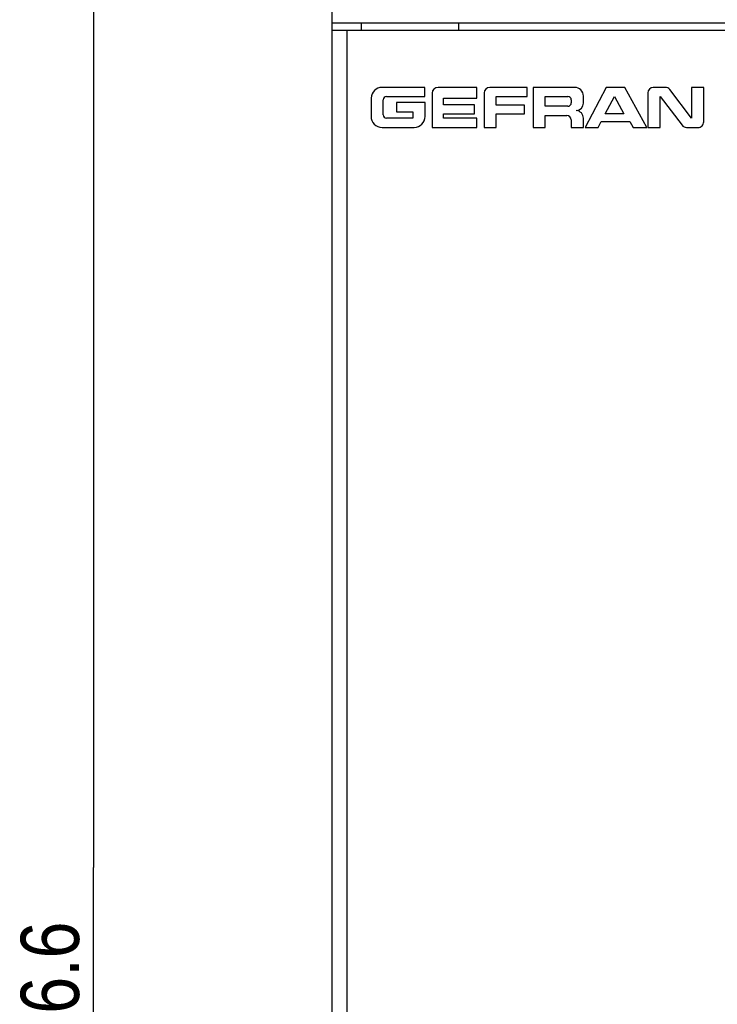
# Model space of a CAD drawing. Header units: millimetres. Extents: x 0 to 841, y 0 to 594.
# Tile 7 of 44: x 272 to 344, y 286 to 387. Entities that reach past the tile are written whole.
import ezdxf

# ---------------------------------------------------------------- set-up
doc = ezdxf.new("R2010")
doc.units = ezdxf.units.MM
doc.header["$LTSCALE"] = 46.255
doc.layers.get('0').update_dxf_attribs({"linetype": 'CONTINUOUS'})
doc.layers.add('3_ALL_AXES', color=7, linetype='CONTINUOUS')
doc.styles.get("Standard").update_dxf_attribs({"font": 'txt', "width": 0.85})
doc.dimstyles.new('DIMSTYLE_1', dxfattribs={"dimtxt": 6, "dimasz": 3.5, "dimexe": 1, "dimexo": 0.5, "dimgap": 1.5, "dimtad": 1, "dimdec": 4, "dimlfac": 2, "dimdsep": 46, "dimtxsty": 'STANDARD', "dimblk": '_FILLED', "dimblk1": '_FILLED', "dimblk2": '_FILLED', "dimcen": 0.09, "dimadec": 4, "dimazin": 2, "dimtp": 0.2, "dimtm": 0.2, "dimtfac": 1, "dimtdec": 4, "dimtofl": 0, "dimtmove": 0, "dimatfit": 3, "dimldrblk": '_FILLED', "dimfxl": 1, "dimtolj": 1, "dimarcsym": 0})
doc.dimstyles.new('DIMSTYLE_5', dxfattribs={"dimtxt": 6, "dimasz": 3.5, "dimexe": 1, "dimexo": 0.5, "dimgap": 1.5, "dimtad": 1, "dimdec": 1, "dimlfac": 2, "dimdsep": 46, "dimtxsty": 'STANDARD', "dimblk": '_FILLED', "dimblk1": '_FILLED', "dimblk2": '_FILLED', "dimcen": 0.09, "dimadec": 4, "dimazin": 2, "dimtp": 0.2, "dimtm": 0.2, "dimtfac": 1, "dimtdec": 1, "dimtofl": 0, "dimtmove": 0, "dimatfit": 3, "dimldrblk": '_FILLED', "dimfxl": 1, "dimtolj": 1, "dimarcsym": 0})

# ---------------------------------------------------------------- blocks, each defined once
blk = doc.blocks.new('_FILLED')
at = {"color": 0, "linetype": 'BYBLOCK'}
blk.add_solid([(0, 0), (-1, 0.143), (-1, -0.143)], dxfattribs=at)
blk = doc.blocks.new('*D3')
at = {"color": 2, "linetype": 'CONTINUOUS'}
for p, q in [((303.96, 386.24), (303.96, 420.51)), ((396.71, 396.99), (396.71, 420.51)), ((303.96, 419.51), (350.34, 419.51)), ((396.71, 419.51), (350.34, 419.51))]:
    blk.add_line(p, q, dxfattribs=at)
at = {"color": 2, "linetype": 'CONTINUOUS', "xscale": 3.5, "yscale": 3.5, "zscale": 3.5, "rotation": 180}
blk.add_blockref('_FILLED', (303.96, 419.51), dxfattribs=at)
at = {"color": 2, "linetype": 'CONTINUOUS', "xscale": 3.5, "yscale": 3.5, "zscale": 3.5}
blk.add_blockref('_FILLED', (396.71, 419.51), dxfattribs=at)
at = {"color": 2, "linetype": 'CONTINUOUS', "insert": (350.34, 427.01), "char_height": 6, "width": 30.2143, "attachment_point": 2, "line_spacing_factor": 0.9}
blk.add_mtext('185.5', dxfattribs=at)
blk = doc.blocks.new('*D8')
at = {"color": 2, "linetype": 'CONTINUOUS'}
for p, q in [((315.59, 393.74), (278.42, 393.74)), ((279.42, 393.74), (279.42, 299.59)), ((279.42, 205.44), (279.42, 299.59)), ((315.59, 205.44), (278.42, 205.44))]:
    blk.add_line(p, q, dxfattribs=at)
at = {"color": 2, "linetype": 'CONTINUOUS', "xscale": 3.5, "yscale": 3.5, "zscale": 3.5}
for p, rotation in [((279.42, 393.74), 90), ((279.42, 205.44), 270)]:
    blk.add_blockref('_FILLED', p, dxfattribs=dict(at, rotation=rotation))
at = {"color": 2, "linetype": 'CONTINUOUS', "insert": (271.92, 285.51), "char_height": 6, "width": 32.7857, "attachment_point": 2, "rotation": 90, "line_spacing_factor": 0.9}
blk.add_mtext('376.6', dxfattribs=at)

msp = doc.modelspace()

# ---------------------------------------------------------------- linework, layer by layer
at = {"color": 3, "linetype": 'CONTINUOUS'}
for p, q in [((303.961497, 386.48903), (303.961497, 396.48903)), ((303.961497, 386.48903), (392.711497, 386.48903)), ((306.961497, 385.73903), (306.961497, 386.48903))]:
    msp.add_line(p, q, dxfattribs=at)
at = {"color": 7, "linetype": 'CONTINUOUS'}
for p, q in [((303.961497, 212.73903), (303.961497, 386.48903)), ((316.961497, 386.48903), (316.961497, 385.73903)), ((303.961497, 385.73903), (391.661497, 385.73903)), ((305.461497, 385.73903), (305.461497, 212.73903))]:
    msp.add_line(p, q, dxfattribs=at)
at = {"layer": '3_ALL_AXES', "color": 7, "linetype": 'CONTINUOUS'}
for p, q in [((313.473058, 379.860773), (309.090371, 379.860773)), ((313.473058, 378.9068), (313.473058, 379.860773)), ((318.847745, 379.860773), (314.84254, 379.860773)), ((318.847745, 378.755701), (318.847745, 379.860773)), ((324.021705, 379.860773), (320.15697, 379.860773)), ((324.021705, 378.933004), (324.021705, 379.860773)), ((324.621063, 379.860773), (324.621063, 375.73903)), ((328.908969, 379.860773), (324.621063, 379.860773)), ((332.148822, 379.860773), (329.970302, 375.73903)), ((334.065641, 379.860773), (332.148822, 379.860773)), ((336.319573, 375.73903), (334.065641, 379.860773)), ((338.229595, 379.860773), (336.989973, 379.860773)), ((340.927286, 379.860773), (340.927286, 376.681923)), ((342.177551, 379.860773), (340.927286, 379.860773)), ((342.177551, 376.309801), (342.177551, 379.860773)), ((309.532834, 378.9068), (313.473058, 378.9068)), ((314.234597, 379.25283), (314.234597, 375.739506)), ((319.585128, 379.28893), (319.585128, 375.73903)), ((320.812785, 378.030746), (320.812785, 378.933004)), ((320.812785, 378.933004), (324.021705, 378.933004)), ((325.856992, 377.917754), (325.856992, 378.912436)), ((325.856992, 378.912436), (328.21149, 378.912436)), ((329.802201, 378.246337), (329.802201, 378.96754)), ((332.029493, 377.138371), (333.001016, 378.935167)), ((333.001016, 378.935167), (333.968491, 377.138371)), ((336.418131, 379.28893), (336.418131, 375.73903)), ((337.701208, 375.73903), (337.701208, 378.928012)), ((337.701208, 378.928012), (339.951174, 375.965044)), ((340.927286, 376.681923), (338.685014, 379.634758)), ((307.961497, 378.75748), (307.961497, 376.872687)), ((309.19288, 377.036403), (309.19288, 378.566845)), ((310.586, 378.300301), (310.586, 377.343381)), ((313.522138, 378.300301), (310.586, 378.300301)), ((313.522138, 376.871108), (313.522138, 378.300301)), ((315.424512, 378.068336), (315.424512, 378.755701)), ((315.424512, 378.755701), (318.847745, 378.755701)), ((318.60526, 378.068336), (315.424512, 378.068336)), ((318.60526, 377.138371), (318.60526, 378.068336)), ((323.750204, 378.030746), (320.812785, 378.030746)), ((323.750204, 377.154124), (323.750204, 378.030746)), ((328.21149, 377.917754), (325.856992, 377.917754)), ((328.551445, 378.572481), (328.551445, 378.257709)), ((310.586, 377.343381), (312.257241, 377.343381)), ((312.257241, 377.343381), (312.257241, 376.696449)), ((315.424512, 376.682971), (315.424512, 377.138371)), ((315.424512, 377.138371), (318.60526, 377.138371)), ((320.823679, 375.73903), (320.823679, 377.154124)), ((320.823679, 377.154124), (323.750204, 377.154124)), ((325.859615, 375.73903), (325.859615, 376.960846)), ((325.859615, 376.960846), (328.098172, 376.960846)), ((333.968491, 377.138371), (332.029493, 377.138371)), ((312.257241, 376.696449), (309.532834, 376.696449)), ((318.84786, 376.682971), (315.424512, 376.682971)), ((318.84786, 375.739506), (318.84786, 376.682971)), ((328.551445, 376.507574), (328.551445, 375.739485)), ((329.802201, 375.739485), (329.802201, 376.683957)), ((331.303294, 375.73903), (331.624732, 376.343647)), ((331.624732, 376.343647), (334.562151, 376.343647)), ((334.562151, 376.343647), (334.904479, 375.73903)), ((309.092152, 375.741875), (312.39299, 375.741938)), ((314.234597, 375.739506), (318.84786, 375.739506)), ((319.585128, 375.73903), (320.823679, 375.73903)), ((324.621063, 375.73903), (325.859615, 375.73903)), ((328.551445, 375.739485), (329.802201, 375.739485)), ((329.970302, 375.73903), (331.303294, 375.73903)), ((334.904479, 375.73903), (336.319573, 375.73903)), ((336.418131, 375.73903), (337.701208, 375.73903)), ((340.406083, 375.73903), (341.605198, 375.737959))]:
    msp.add_line(p, q, dxfattribs=at)
for centre, radius, start, end in [((309.090371, 378.731603), 1.12917, 90, 178.68680476), ((314.84254, 379.25283), 0.607943, 90, 180), ((320.15697, 379.28893), 0.571842, 90, 180), ((328.908969, 378.96754), 0.893233, 0, 90), ((336.989973, 379.28893), 0.571842, 90, 180), ((338.229595, 379.28893), 0.571842, 37.21166023, 90), ((309.532834, 378.566845), 0.339954, 90, 180), ((328.21149, 378.572481), 0.339954, 0, 90), ((328.21149, 378.257709), 0.339954, 270, 360), ((329.038711, 378.246337), 0.763491, 271.94462681, 360), ((309.090666, 376.871044), 1.12917, 179.91664176, 270.0754183), ((309.532834, 377.036403), 0.339954, 180, 270), ((312.392968, 376.871108), 1.12917, 270.00109542, 360), ((328.098172, 376.507574), 0.453272, 0, 90), ((329.000287, 376.683957), 0.801914, 0, 85.39865784), ((340.406593, 376.310872), 0.571842, 217.21166023, 269.94884165), ((341.605708, 376.309801), 0.571842, 269.94884165, 360)]:
    msp.add_arc(centre, radius, start, end, dxfattribs=at)

# ---------------------------------------------------------------- dimensions: what is measured, and where the dimension line sits
at = {"color": 2, "linetype": 'CONTINUOUS'}
dim = msp.add_linear_dim(base=(396.711497, 419.512434), p1=(303.961497, 385.73903), p2=(396.711497, 396.48903), dimstyle='DIMSTYLE_1', dxfattribs=at)
dim.commit()
dim.dimension.update_dxf_attribs({"geometry": '*D3', "text_midpoint": (349.479349, 419.512434), "dimtype": 160})
dim = msp.add_linear_dim(base=(279.421368, 205.437496), p1=(316.086497, 393.73903), p2=(316.086497, 205.437496), angle=270, dimstyle='DIMSTYLE_5', dxfattribs=at)
dim.commit()
dim.dimension.update_dxf_attribs({"geometry": '*D8', "text_midpoint": (279.421368, 284.65773), "dimtype": 160})

doc.saveas('drawing.dxf')
